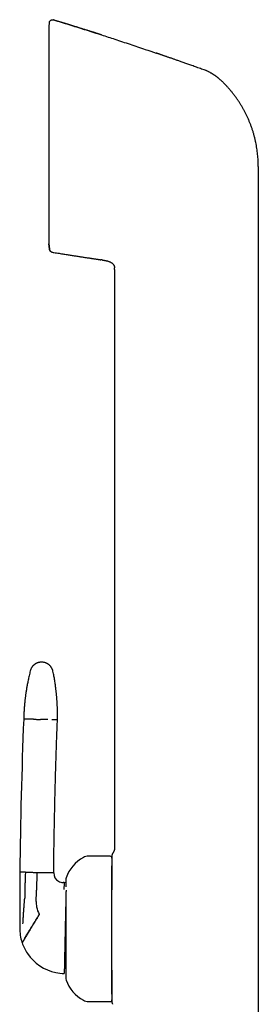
# Model space of a CAD drawing. Header units: millimetres. Extents: x 8 to 787, y 12 to 760.
# Tile 8 of 30: x 175 to 212, y 609 to 760. Entities that reach past the tile are written whole.
import ezdxf

# ---------------------------------------------------------------- set-up
doc = ezdxf.new("R2010")
doc.units = ezdxf.units.MM

msp = doc.modelspace()

# ---------------------------------------------------------------- linework, layer by layer
at = {"color": 7, "linetype": 'Continuous', "lineweight": 30}
for p, q in [((180.04, 760.44), (180.04, 760.44)), ((179.39, 760.01), (179.33, 759.38)), ((179.33, 759.38), (179.33, 725.94)), ((203.49, 752.63), (203.49, 752.63)), ((211.55, 737.84), (211.55, 725.18)), ((179.33, 725.94), (179.41, 725.18)), ((179.41, 725.18), (179.33, 725.93)), ((179.41, 725.18), (179.42, 725.07)), ((211.55, 725.18), (211.55, 605.78)), ((187.52, 723.45), (187.33, 723.47)), ((187.52, 723.45), (187.55, 723.44)), ((187.52, 723.45), (187.55, 723.44)), ((187.88, 723.39), (188.06, 723.35)), ((189.42, 722.27), (189.42, 722.25)), ((189.43, 721.99), (189.43, 632.88)), ((188.73, 631.58), (185.43, 631.58)), ((175.72, 629.12), (174.86, 629.14)), ((177.46, 629.08), (177.4, 626.34)), ((180.06, 629.03), (179.21, 629.04)), ((181.68, 627.51), (181.53, 627.51)), ((181.93, 627.5), (181.68, 627.51)), ((177.36, 624.6), (177.4, 626.1)), ((177.4, 626.1), (177.4, 626.34)), ((174.84, 624.94), (174.83, 624.51)), ((185.43, 609.18), (188.73, 609.18))]:
    msp.add_line(p, q, dxfattribs=at)
for centre, radius, start, end in [((960.4, 621.43), 785.58, 177.71765, 179.43772), ((187.21, 626.52), 5.5, 117.9351, 161.601), ((185.43, 629.88), 1.7, 90, 117.9351), ((188.73, 631.28), 0.3, 360, 90), ((903.95, 622.46), 729.12, 179.47553, 179.80541), ((181.56, 629.01), 1.5, 179.4807, 239.7046), ((183.13, 627.88), 1.2, 161.601, 180), ((181.56, 629.01), 1.5, 239.7046, 268.7598), ((903.95, 622.46), 729.12, 179.83925, 180.04218), ((181.36, 624.52), 4, 178.7598, 190.7717), ((181.36, 624.52), 4, 190.7717, 208.0374), ((903.95, 622.46), 729.12, 180.04218, 180.15155), ((181.83, 620.5), 7, 179.7421, 198.1563), ((181.83, 620.5), 7, 198.1563, 198.7998), ((181.83, 620.5), 7, 198.7998, 213.8642), ((181.83, 620.5), 7, 213.8642, 258.0848), ((181.83, 620.5), 7, 258.0848, 268.7598), ((183.13, 612.88), 1.2, 180, 198.399), ((187.21, 614.24), 5.5, 198.399, 242.0649), ((185.43, 610.88), 1.7, 242.0649, 270), ((188.73, 609.48), 0.3, 270, 360)]:
    msp.add_arc(centre, radius, start, end, dxfattribs=at)
for points, knots in [([(179.39, 760.02), (179.4, 760.03), (179.4, 760.07), (179.41, 760.12), (179.43, 760.17), (179.46, 760.21), (179.49, 760.26), (179.52, 760.31), (179.57, 760.35), (179.61, 760.38), (179.67, 760.41), (179.72, 760.43), (179.77, 760.45), (179.83, 760.46), (179.88, 760.47), (179.94, 760.46), (179.99, 760.46), (180.02, 760.45), (180.04, 760.44)], [0, 0, 0, 0, 0.0559503, 0.1142702, 0.1747866, 0.2372637, 0.3014032, 0.3668486, 0.4331945, 0.5, 0.5668055, 0.6331514, 0.6985968, 0.7627363, 0.8252134, 0.8857298, 0.9440497, 1, 1, 1, 1]), ([(179.39, 760.02), (179.39, 760.02), (179.39, 760.02), (179.39, 760.01), (179.39, 760.01)], [0, 0, 0, 0, 0.898479, 1, 1, 1, 1]), ([(187.41, 758.13), (187.4, 758.13), (187.38, 758.13), (187.35, 758.14), (187.32, 758.15), (187.29, 758.16), (187.25, 758.17), (187.22, 758.18), (187.18, 758.19), (187.15, 758.2), (187.12, 758.21), (187.08, 758.23), (187.03, 758.24), (186.98, 758.26), (186.91, 758.28), (186.83, 758.31), (186.72, 758.34), (186.6, 758.38), (186.47, 758.42), (186.32, 758.47), (186.17, 758.52), (185.99, 758.57), (185.81, 758.63), (185.62, 758.69), (185.41, 758.76), (185.2, 758.83), (184.98, 758.9), (184.74, 758.97), (184.49, 759.05), (184.24, 759.13), (183.98, 759.21), (183.71, 759.3), (183.43, 759.38), (183.15, 759.47), (182.85, 759.57), (182.54, 759.66), (182.22, 759.76), (181.88, 759.87), (181.54, 759.97), (181.19, 760.08), (180.83, 760.19), (180.47, 760.31), (180.2, 760.39), (180.06, 760.43), (180.04, 760.44)], [0, 0, 0, 0, 0.011013, 0.021122, 0.030374, 0.038832, 0.046575, 0.053708, 0.058739, 0.063569, 0.068274, 0.072938, 0.079233, 0.086049, 0.093862, 0.105944, 0.119839, 0.135549, 0.153072, 0.17241, 0.193167, 0.215674, 0.239932, 0.265938, 0.292274, 0.320191, 0.349687, 0.380764, 0.413421, 0.447659, 0.481388, 0.516522, 0.553061, 0.591005, 0.630355, 0.671109, 0.713269, 0.756835, 0.801805, 0.848182, 0.895098, 0.943369, 0.992997, 1, 1, 1, 1]), ([(180.04, 760.44), (180.82, 760.2), (182.4, 759.72), (184.76, 758.97), (186.43, 758.44), (187.31, 758.16), (187.41, 758.13)], [0, 0, 0, 0, 0.319972, 0.639945, 0.959917, 1, 1, 1, 1]), ([(180.04, 760.44), (180.04, 760.44), (180.04, 760.44), (180.04, 760.44), (180.04, 760.44), (180.04, 760.44)], [0, 0, 0, 0, 0.298997, 0.668605, 1, 1, 1, 1]), ([(187.41, 758.12), (188.1, 757.9), (189.56, 757.43), (191.81, 756.68), (193.93, 755.97), (195.27, 755.52), (195.83, 755.32)], [0, 0, 0, 0, 0.243427, 0.522096, 0.800765, 1, 1, 1, 1]), ([(203.49, 752.63), (203.4, 752.66), (203.18, 752.74), (202.83, 752.86), (202.45, 753), (202.07, 753.14), (201.7, 753.27), (201.36, 753.39), (201.03, 753.51), (200.72, 753.62), (200.42, 753.73), (200.13, 753.83), (199.84, 753.93), (199.57, 754.02), (199.31, 754.11), (199.06, 754.2), (198.83, 754.28), (198.6, 754.36), (198.38, 754.44), (198.18, 754.51), (197.98, 754.58), (197.79, 754.64), (197.6, 754.71), (197.41, 754.78), (197.24, 754.84), (197.08, 754.89), (196.93, 754.94), (196.8, 754.99), (196.68, 755.03), (196.57, 755.06), (196.49, 755.09), (196.42, 755.12), (196.36, 755.14), (196.31, 755.16), (196.26, 755.17), (196.21, 755.19), (196.16, 755.21), (196.1, 755.23), (196.05, 755.25), (195.99, 755.27), (195.94, 755.29), (195.89, 755.31), (195.85, 755.32), (195.83, 755.32)], [0, 0, 0, 0, 0.03397, 0.085304, 0.135135, 0.183463, 0.230288, 0.27561, 0.316966, 0.356985, 0.395668, 0.433014, 0.469024, 0.503697, 0.537034, 0.569034, 0.599697, 0.629024, 0.656525, 0.682737, 0.707659, 0.731292, 0.757026, 0.781034, 0.803315, 0.823869, 0.842697, 0.859507, 0.874652, 0.888132, 0.899945, 0.907786, 0.914672, 0.921188, 0.927907, 0.934945, 0.942406, 0.950377, 0.95893, 0.968125, 0.97801, 0.988624, 1, 1, 1, 1]), ([(203.93, 752.44), (203.86, 752.48), (203.75, 752.53), (203.6, 752.59), (203.53, 752.62), (203.49, 752.63)], [0, 0, 0, 0, 0.500409, 0.750268, 1, 1, 1, 1]), ([(203.49, 752.63), (203.49, 752.63), (203.49, 752.63), (203.49, 752.63), (203.49, 752.63)], [0, 0, 0, 0, 0.455529, 1, 1, 1, 1]), ([(203.93, 752.44), (203.98, 752.42), (204.08, 752.37), (204.21, 752.29), (204.34, 752.22), (204.46, 752.15), (204.54, 752.1), (204.6, 752.07), (204.63, 752.05), (204.66, 752.03), (204.69, 752.01), (204.72, 751.99), (204.75, 751.97), (204.78, 751.96), (204.81, 751.93), (204.85, 751.91), (204.9, 751.87), (204.97, 751.83), (205.04, 751.77), (205.13, 751.71), (205.2, 751.65), (205.27, 751.59), (205.32, 751.56), (205.36, 751.52), (205.4, 751.49), (205.43, 751.46), (205.51, 751.39), (205.65, 751.27), (205.77, 751.16), (205.83, 751.1)], [0, 0, 0, 0, 0.0705388, 0.1371648, 0.1997818, 0.2582318, 0.3124714, 0.3286541, 0.3444255, 0.359787, 0.3747395, 0.3892843, 0.4034224, 0.4162228, 0.433674, 0.4547238, 0.4793738, 0.5141725, 0.554313, 0.5998203, 0.6507268, 0.6795604, 0.7098933, 0.7306742, 0.7502662, 0.7698742, 0.7894982, 0.8947894, 1, 1, 1, 1]), ([(210.34, 744.38), (210.28, 744.52), (210.17, 744.8), (209.99, 745.22), (209.8, 745.64), (209.6, 746.05), (209.39, 746.45), (209.17, 746.85), (208.94, 747.24), (208.71, 747.62), (208.46, 748), (208.2, 748.37), (207.93, 748.74), (207.66, 749.1), (207.37, 749.46), (207.08, 749.8), (206.77, 750.14), (206.47, 750.47), (206.15, 750.79), (205.94, 751), (205.83, 751.1)], [0, 0, 0, 0, 0.056001, 0.112001, 0.168001, 0.224, 0.28, 0.335, 0.39, 0.445001, 0.500001, 0.556002, 0.612002, 0.668002, 0.724001, 0.78, 0.834999, 0.889999, 0.945, 1, 1, 1, 1]), ([(211.55, 737.84), (211.55, 738), (211.55, 738.31), (211.53, 738.78), (211.5, 739.24), (211.46, 739.71), (211.4, 740.18), (211.34, 740.64), (211.26, 741.1), (211.17, 741.57), (211.06, 742.04), (210.94, 742.51), (210.81, 742.99), (210.67, 743.45), (210.51, 743.92), (210.4, 744.23), (210.34, 744.38)], [0, 0, 0, 0, 0.0700001, 0.1400003, 0.2100006, 0.2800009, 0.3500011, 0.420001, 0.4900006, 0.5600002, 0.6333331, 0.7066663, 0.7799998, 0.8533333, 0.9266667, 1, 1, 1, 1]), ([(179.42, 725.09), (179.42, 725.07), (179.42, 725.03), (179.44, 724.98), (179.46, 724.92), (179.49, 724.87), (179.52, 724.82), (179.57, 724.77), (179.63, 724.73), (179.69, 724.69), (179.76, 724.66), (179.81, 724.65), (179.83, 724.64)], [0, 0, 0, 0, 0.087863, 0.176919, 0.266539, 0.356056, 0.444806, 0.532156, 0.65923, 0.780261, 0.894086, 1, 1, 1, 1]), ([(179.42, 725.09), (179.42, 725.09), (179.42, 725.08), (179.42, 725.08), (179.42, 725.08)], [0, 0, 0, 0, 0.12841, 1, 1, 1, 1]), ([(179.42, 725.08), (179.42, 725.08), (179.42, 725.08), (179.42, 725.09), (179.42, 725.09)], [0, 0, 0, 0, 0.871594, 1, 1, 1, 1]), ([(179.83, 724.64), (179.81, 724.64), (179.76, 724.65), (179.68, 724.68), (179.61, 724.73), (179.55, 724.78), (179.5, 724.85), (179.46, 724.92), (179.43, 725), (179.42, 725.05), (179.42, 725.08)], [0, 0, 0, 0, 0.119158, 0.243186, 0.370688, 0.5, 0.629312, 0.756814, 0.880842, 1, 1, 1, 1]), ([(179.83, 724.64), (179.92, 724.62), (180.14, 724.59), (180.5, 724.53), (180.88, 724.47), (181.26, 724.41), (181.62, 724.35), (181.96, 724.3), (182.29, 724.24), (182.6, 724.2), (182.9, 724.15), (183.19, 724.1), (183.48, 724.06), (183.77, 724.01), (184.06, 723.97), (184.33, 723.93), (184.59, 723.89), (184.84, 723.85), (185.08, 723.81), (185.3, 723.78), (185.51, 723.75), (185.71, 723.72), (185.9, 723.69), (186.07, 723.66), (186.23, 723.64), (186.38, 723.62), (186.51, 723.6), (186.63, 723.58), (186.74, 723.56), (186.82, 723.55), (186.89, 723.54), (186.95, 723.53), (186.99, 723.53), (187.03, 723.52), (187.07, 723.52), (187.1, 723.51), (187.13, 723.5), (187.17, 723.5), (187.21, 723.49), (187.24, 723.49), (187.27, 723.48), (187.3, 723.48), (187.32, 723.47), (187.33, 723.47)], [0, 0, 0, 0, 0.034906, 0.08674, 0.137063, 0.185875, 0.233176, 0.278966, 0.320756, 0.361202, 0.400304, 0.438064, 0.474479, 0.513536, 0.550919, 0.586628, 0.620664, 0.653026, 0.683715, 0.71273, 0.740072, 0.766191, 0.790575, 0.813224, 0.834138, 0.853317, 0.870465, 0.885938, 0.899739, 0.911865, 0.919938, 0.92705, 0.933359, 0.937931, 0.942468, 0.947046, 0.951737, 0.958285, 0.965299, 0.972896, 0.981167, 0.990183, 1, 1, 1, 1]), ([(179.83, 724.64), (179.83, 724.64), (179.83, 724.64), (179.83, 724.64), (179.83, 724.64)], [0, 0, 0, 0, 0.735834, 1, 1, 1, 1]), ([(187.55, 723.44), (187.6, 723.43), (187.71, 723.42), (187.88, 723.39), (188.06, 723.35), (188.24, 723.31), (188.39, 723.27), (188.54, 723.22), (188.67, 723.17), (188.8, 723.11), (188.91, 723.05), (189, 722.99), (189.09, 722.92), (189.15, 722.86), (189.21, 722.79), (189.26, 722.73), (189.31, 722.66), (189.35, 722.58), (189.38, 722.5), (189.4, 722.42), (189.42, 722.34), (189.42, 722.28), (189.42, 722.25)], [0, 0, 0, 0, 0.056725, 0.135657, 0.214574, 0.293591, 0.355785, 0.418027, 0.480285, 0.542483, 0.58957, 0.636574, 0.683588, 0.718981, 0.754421, 0.789815, 0.825127, 0.860411, 0.895729, 0.931072, 0.966374, 1, 1, 1, 1]), ([(189.43, 721.99), (189.43, 722.03), (189.43, 722.11), (189.43, 722.19), (189.42, 722.24), (189.42, 722.25)], [0, 0, 0, 0, 0.433884, 0.867496, 1, 1, 1, 1]), ([(178.24, 661.48), (178.19, 661.48), (178.09, 661.48), (177.94, 661.46), (177.81, 661.44), (177.69, 661.41), (177.59, 661.38), (177.5, 661.34), (177.43, 661.31), (177.36, 661.28), (177.31, 661.25), (177.26, 661.22), (177.2, 661.18), (177.14, 661.14), (177.07, 661.09), (176.98, 661.02), (176.9, 660.94), (176.82, 660.85), (176.74, 660.75), (176.67, 660.65), (176.61, 660.54), (176.55, 660.42), (176.5, 660.29), (176.47, 660.2), (176.46, 660.15)], [0, 0, 0, 0, 0.063141, 0.123131, 0.179493, 0.231827, 0.279811, 0.316296, 0.349479, 0.37928, 0.405641, 0.428603, 0.452625, 0.486239, 0.525044, 0.568966, 0.617881, 0.671599, 0.719848, 0.771053, 0.824974, 0.881326, 0.939787, 1, 1, 1, 1]), ([(179.95, 660.08), (179.94, 660.12), (179.92, 660.2), (179.89, 660.31), (179.84, 660.42), (179.8, 660.51), (179.75, 660.6), (179.7, 660.68), (179.65, 660.75), (179.6, 660.81), (179.55, 660.87), (179.51, 660.91), (179.47, 660.96), (179.43, 661), (179.37, 661.05), (179.3, 661.11), (179.21, 661.17), (179.11, 661.23), (179, 661.29), (178.89, 661.34), (178.78, 661.39), (178.65, 661.42), (178.52, 661.45), (178.38, 661.47), (178.28, 661.48), (178.24, 661.48)], [0, 0, 0, 0, 0.052321, 0.102541, 0.150379, 0.195583, 0.237938, 0.27726, 0.313398, 0.346234, 0.375673, 0.401644, 0.424321, 0.448579, 0.482423, 0.521424, 0.565539, 0.614673, 0.66867, 0.717216, 0.768791, 0.823163, 0.880048, 0.939118, 1, 1, 1, 1]), ([(176.46, 660.15), (176.43, 660.02), (176.37, 659.77), (176.28, 659.4), (176.2, 659.04), (176.12, 658.69), (176.06, 658.36), (176, 658.04), (175.94, 657.75), (175.9, 657.47), (175.85, 657.2), (175.81, 656.95), (175.78, 656.71), (175.74, 656.48), (175.71, 656.26), (175.69, 656.05), (175.67, 655.86), (175.64, 655.68), (175.63, 655.51), (175.61, 655.36), (175.6, 655.21), (175.58, 655.09), (175.57, 654.97), (175.56, 654.87), (175.56, 654.78), (175.55, 654.68), (175.54, 654.58), (175.53, 654.48), (175.52, 654.32), (175.51, 654.09), (175.49, 653.83), (175.48, 653.6), (175.47, 653.4), (175.46, 653.25), (175.46, 653.14), (175.46, 653.06), (175.45, 652.98), (175.45, 652.92), (175.45, 652.86), (175.45, 652.79), (175.45, 652.74), (175.45, 652.71)], [0, 0, 0, 0, 0.05265, 0.103459, 0.152422, 0.199534, 0.244792, 0.288191, 0.327405, 0.364962, 0.400861, 0.435101, 0.467679, 0.498595, 0.52785, 0.555441, 0.58137, 0.605635, 0.627849, 0.648458, 0.667464, 0.684867, 0.699546, 0.712852, 0.725375, 0.738122, 0.751111, 0.764342, 0.777813, 0.816104, 0.856216, 0.883286, 0.908954, 0.933164, 0.943356, 0.953966, 0.96561, 0.972956, 0.980662, 0.989475, 1, 1, 1, 1]), ([(180.64, 652.6), (180.64, 652.62), (180.64, 652.64), (180.64, 652.68), (180.64, 652.7), (180.64, 652.72), (180.64, 652.74), (180.65, 652.76), (180.65, 652.8), (180.65, 652.85), (180.65, 652.9), (180.65, 653), (180.65, 653.12), (180.65, 653.26), (180.65, 653.38), (180.65, 653.5), (180.65, 653.6), (180.65, 653.7), (180.65, 653.78), (180.65, 653.84), (180.64, 653.91), (180.64, 653.97), (180.64, 654.03), (180.64, 654.09), (180.64, 654.16), (180.64, 654.24), (180.63, 654.34), (180.63, 654.44), (180.63, 654.56), (180.62, 654.69), (180.61, 654.84), (180.61, 655.01), (180.6, 655.2), (180.58, 655.4), (180.57, 655.61), (180.55, 655.84), (180.54, 656.07), (180.51, 656.31), (180.49, 656.56), (180.46, 656.83), (180.43, 657.1), (180.4, 657.39), (180.36, 657.69), (180.32, 658), (180.27, 658.32), (180.22, 658.65), (180.16, 659), (180.1, 659.35), (180.03, 659.71), (179.98, 659.95), (179.95, 660.08)], [0, 0, 0, 0, 0.005739, 0.010191, 0.013355, 0.015314, 0.017129, 0.021209, 0.025975, 0.032541, 0.040078, 0.048194, 0.068965, 0.088245, 0.104199, 0.119134, 0.133328, 0.146783, 0.156104, 0.165034, 0.173574, 0.181722, 0.189479, 0.197487, 0.206566, 0.217795, 0.230325, 0.244156, 0.259288, 0.275722, 0.296936, 0.319988, 0.344878, 0.371606, 0.400173, 0.430579, 0.460931, 0.492918, 0.526538, 0.561791, 0.598675, 0.637191, 0.677335, 0.719106, 0.762501, 0.807519, 0.853307, 0.900653, 0.949552, 1, 1, 1, 1]), ([(176.3, 652.7), (176.25, 652.7), (176.15, 652.7), (176.01, 652.7), (175.89, 652.7), (175.78, 652.71), (175.69, 652.71), (175.61, 652.71), (175.55, 652.71), (175.5, 652.71), (175.47, 652.71), (175.45, 652.71), (175.45, 652.71), (175.45, 652.71)], [0, 0, 0, 0, 0.093349, 0.18674, 0.280158, 0.373587, 0.46701, 0.560413, 0.648446, 0.736434, 0.824365, 0.912224, 1, 1, 1, 1]), ([(176.93, 652.68), (176.89, 652.68), (176.81, 652.69), (176.7, 652.69), (176.6, 652.69), (176.52, 652.69), (176.44, 652.69), (176.38, 652.69), (176.33, 652.7), (176.31, 652.7), (176.3, 652.7)], [0, 0, 0, 0, 0.131904, 0.262655, 0.391776, 0.518841, 0.643479, 0.765379, 0.884286, 1, 1, 1, 1]), ([(176.93, 652.68), (176.97, 652.68), (177.05, 652.68), (177.19, 652.68), (177.33, 652.67), (177.47, 652.67), (177.61, 652.67), (177.76, 652.66), (177.9, 652.66), (178, 652.66), (178.04, 652.66)], [0, 0, 0, 0, 0.128371, 0.256828, 0.38483, 0.511835, 0.637322, 0.7608, 0.881824, 1, 1, 1, 1]), ([(179.16, 652.63), (179.12, 652.63), (179.04, 652.64), (178.9, 652.64), (178.76, 652.64), (178.62, 652.65), (178.48, 652.65), (178.33, 652.65), (178.19, 652.66), (178.09, 652.66), (178.04, 652.66)], [0, 0, 0, 0, 0.128371, 0.256828, 0.38483, 0.511835, 0.637322, 0.7608, 0.881824, 1, 1, 1, 1]), ([(180.64, 652.6), (180.64, 652.6), (180.64, 652.6), (180.61, 652.6), (180.58, 652.6), (180.53, 652.6), (180.46, 652.61), (180.38, 652.61), (180.29, 652.61), (180.18, 652.61), (180.06, 652.61), (179.93, 652.62), (179.84, 652.62), (179.79, 652.62)], [0, 0, 0, 0, 0.093098, 0.18629, 0.279559, 0.372891, 0.466269, 0.55968, 0.647768, 0.735857, 0.823934, 0.911986, 1, 1, 1, 1]), ([(180.06, 629.03), (180.07, 630.13), (180.1, 632.33), (180.15, 635.63), (180.22, 638.93), (180.29, 642), (180.37, 644.82), (180.45, 647.42), (180.54, 650.01), (180.61, 651.74), (180.64, 652.6)], [0, 0, 0, 0, 0.139996, 0.279997, 0.419999, 0.560002, 0.670004, 0.780005, 0.890004, 1, 1, 1, 1]), ([(189.43, 632.88), (189.43, 632.85), (189.43, 632.79), (189.43, 632.7), (189.41, 632.61), (189.39, 632.51), (189.36, 632.41), (189.32, 632.3), (189.26, 632.2), (189.2, 632.09), (189.16, 632.03), (189.13, 632)], [0, 0, 0, 0, 0.088611, 0.181326, 0.280821, 0.388384, 0.503959, 0.624051, 0.748566, 0.874844, 1, 1, 1, 1]), ([(189.13, 632), (189.12, 631.97), (189.09, 631.93), (189.06, 631.85), (189.04, 631.78), (189.03, 631.72), (189.03, 631.69)], [0, 0, 0, 0, 0.248339, 0.499998, 0.751658, 1, 1, 1, 1]), ([(189.03, 631.69), (189.03, 631.69), (189.03, 631.69), (189.03, 631.67), (189.03, 631.64), (189.03, 631.6), (189.03, 631.56), (189.03, 631.53), (189.03, 631.5), (189.03, 631.46), (189.03, 631.42), (189.03, 631.38), (189.03, 631.34), (189.03, 631.3), (189.03, 631.25), (189.03, 631.19), (189.03, 631.15), (189.03, 631.12), (189.03, 631.11), (189.03, 631.1), (189.03, 631.08), (189.03, 631.07), (189.03, 631.06), (189.03, 631.05), (189.03, 631.04), (189.03, 631.03), (189.03, 631.02), (189.03, 631), (189.03, 630.98), (189.03, 630.96), (189.03, 630.93), (189.03, 630.9), (189.03, 630.88), (189.03, 630.86), (189.03, 630.85), (189.03, 630.83), (189.03, 630.81), (189.03, 630.78), (189.03, 630.74), (189.03, 630.72), (189.03, 630.71)], [0, 0, 0, 0, 0.06134, 0.123894, 0.187796, 0.253045, 0.31143, 0.345363, 0.380147, 0.415793, 0.45231, 0.489708, 0.521383, 0.55203, 0.594929, 0.641068, 0.69045, 0.698911, 0.707459, 0.716096, 0.724822, 0.733636, 0.742538, 0.750571, 0.7534, 0.761358, 0.772067, 0.785527, 0.800942, 0.818863, 0.83929, 0.862224, 0.877144, 0.888572, 0.899677, 0.91046, 0.920919, 0.950138, 0.976499, 1, 1, 1, 1]), ([(189.03, 630.71), (189.03, 630.67), (189.03, 630.58), (189.03, 630.43), (189.03, 630.27), (189.03, 630.1), (189.03, 629.92), (189.03, 629.73), (189.03, 629.53), (189.03, 629.32), (189.03, 629.1), (189.03, 628.86), (189.03, 628.62), (189.03, 628.37), (189.03, 628.1), (189.03, 627.83), (189.03, 627.55), (189.03, 627.27), (189.03, 626.98), (189.03, 626.69), (189.03, 626.49), (189.03, 626.4)], [0, 0, 0, 0, 0.0535873, 0.10711, 0.160635, 0.2142288, 0.2677063, 0.3199769, 0.3722007, 0.424439, 0.4767532, 0.5299742, 0.5830894, 0.6361629, 0.689259, 0.7425663, 0.7949437, 0.8472301, 0.8994876, 0.9517784, 1, 1, 1, 1]), ([(189.03, 615.11), (189.03, 615.2), (189.03, 615.38), (189.03, 615.66), (189.03, 615.94), (189.03, 616.21), (189.03, 616.46), (189.03, 616.69), (189.03, 616.93), (189.03, 617.16), (189.03, 617.39), (189.03, 617.62), (189.03, 617.84), (189.03, 618.07), (189.03, 618.3), (189.03, 618.53), (189.03, 618.76), (189.03, 619.01), (189.03, 619.3), (189.03, 619.61), (189.03, 619.93), (189.03, 620.24), (189.03, 620.56), (189.03, 620.87), (189.03, 621.21), (189.03, 621.56), (189.03, 621.93), (189.03, 622.3), (189.03, 622.67), (189.03, 623.03), (189.03, 623.38), (189.03, 623.7), (189.03, 624.01), (189.03, 624.31), (189.03, 624.61), (189.03, 624.9), (189.03, 625.19), (189.03, 625.47), (189.03, 625.75), (189.03, 626.02), (189.03, 626.28), (189.03, 626.5), (189.03, 626.69), (189.03, 626.85), (189.03, 627), (189.03, 627.16), (189.03, 627.34), (189.03, 627.56), (189.03, 627.81), (189.03, 628.05), (189.03, 628.26), (189.03, 628.46), (189.03, 628.63), (189.03, 628.79), (189.03, 628.97), (189.03, 629.16), (189.03, 629.37), (189.03, 629.56), (189.03, 629.75), (189.03, 629.91), (189.03, 630.04), (189.03, 630.11), (189.03, 630.12)], [0, 0, 0, 0, 0.0178317, 0.0356326, 0.0534176, 0.0712014, 0.0851831, 0.0991803, 0.1132, 0.1280352, 0.1412796, 0.1545106, 0.1677342, 0.1809565, 0.1941836, 0.2074215, 0.2206762, 0.2339537, 0.2518994, 0.2698102, 0.2877008, 0.3055865, 0.3234821, 0.3414026, 0.3593629, 0.380743, 0.4020759, 0.4233867, 0.444701, 0.4660441, 0.4874411, 0.5057707, 0.5240628, 0.5423335, 0.5605987, 0.5788744, 0.5971765, 0.615521, 0.6331082, 0.6506616, 0.6681951, 0.6857229, 0.696744, 0.7077719, 0.7188101, 0.7298622, 0.7409315, 0.7598347, 0.7787024, 0.7975523, 0.8164017, 0.8312234, 0.8460642, 0.8609325, 0.8749661, 0.8949485, 0.9149105, 0.934873, 0.9548567, 0.9748824, 0.9927101, 1, 1, 1, 1]), ([(175.72, 629.12), (175.7, 628.89), (175.68, 628.42), (175.65, 627.72), (175.63, 626.98), (175.62, 626.19), (175.62, 625.64), (175.62, 625.37)], [0, 0, 0, 0, 0.185634, 0.372281, 0.559969, 0.780783, 1, 1, 1, 1]), ([(175.72, 629.12), (175.73, 629.12), (175.75, 629.12), (175.8, 629.12), (175.86, 629.12), (175.94, 629.12), (176.02, 629.11), (176.12, 629.11), (176.23, 629.11), (176.31, 629.11), (176.34, 629.11)], [0, 0, 0, 0, 0.115714, 0.234621, 0.356521, 0.481159, 0.608224, 0.737345, 0.868096, 1, 1, 1, 1]), ([(176.34, 629.11), (176.39, 629.11), (176.47, 629.1), (176.6, 629.1), (176.74, 629.1), (176.89, 629.1), (177.03, 629.09), (177.18, 629.09), (177.32, 629.09), (177.41, 629.08), (177.46, 629.08)], [0, 0, 0, 0, 0.128371, 0.256828, 0.38483, 0.511835, 0.637322, 0.7608, 0.881824, 1, 1, 1, 1]), ([(177.46, 629.08), (177.51, 629.08), (177.6, 629.08), (177.75, 629.08), (177.89, 629.07), (178.04, 629.07), (178.18, 629.07), (178.32, 629.06), (178.45, 629.06), (178.54, 629.06), (178.58, 629.06)], [0, 0, 0, 0, 0.118176, 0.2392, 0.362678, 0.488165, 0.61517, 0.743172, 0.871629, 1, 1, 1, 1]), ([(178.58, 629.06), (178.62, 629.06), (178.7, 629.06), (178.8, 629.05), (178.9, 629.05), (178.99, 629.05), (179.06, 629.05), (179.12, 629.05), (179.17, 629.05), (179.19, 629.05), (179.21, 629.04)], [0, 0, 0, 0, 0.131904, 0.262655, 0.391776, 0.518841, 0.643479, 0.765379, 0.884286, 1, 1, 1, 1]), ([(181.68, 627.51), (181.68, 627.51), (181.68, 627.51), (181.68, 627.49), (181.68, 627.47), (181.68, 627.43), (181.67, 627.39), (181.67, 627.32), (181.66, 627.24), (181.66, 627.15), (181.65, 627.05), (181.65, 626.95), (181.64, 626.83), (181.63, 626.71), (181.63, 626.58), (181.62, 626.48), (181.62, 626.43)], [0, 0, 0, 0, 0.059316, 0.119252, 0.179805, 0.240974, 0.302753, 0.384498, 0.466963, 0.55, 0.624507, 0.699268, 0.774294, 0.849495, 0.924766, 1, 1, 1, 1]), ([(181.93, 627.88), (181.93, 627.88), (181.93, 627.88), (181.93, 627.88), (181.93, 627.86), (181.93, 627.85), (181.93, 627.82), (181.93, 627.79), (181.93, 627.75), (181.93, 627.7), (181.93, 627.65), (181.93, 627.58), (181.93, 627.52), (181.93, 627.43), (181.93, 627.34), (181.93, 627.22), (181.93, 627.09), (181.93, 626.96), (181.93, 626.88), (181.93, 626.85)], [0, 0, 0, 0, 0.024128, 0.078418, 0.132741, 0.187144, 0.241671, 0.300208, 0.358639, 0.417019, 0.475406, 0.533856, 0.592426, 0.648508, 0.724302, 0.800033, 0.875823, 0.951795, 1, 1, 1, 1]), ([(175.62, 625.37), (175.62, 625.35), (175.61, 625.31), (175.61, 625.25), (175.6, 625.2), (175.6, 625.14), (175.59, 625.06), (175.59, 625), (175.59, 624.98)], [0, 0, 0, 0, 0.1369318, 0.2753763, 0.4192038, 0.5611439, 0.780661, 1, 1, 1, 1]), ([(181.96, 626.36), (181.96, 626.35), (181.96, 626.29), (181.96, 626.17), (181.95, 626), (181.95, 625.83), (181.95, 625.65), (181.94, 625.46), (181.94, 625.26), (181.93, 625.06), (181.93, 624.85), (181.92, 624.67), (181.92, 624.5), (181.92, 624.36), (181.91, 624.22), (181.91, 624.08), (181.91, 623.9), (181.9, 623.7), (181.9, 623.47), (181.89, 623.23), (181.89, 623.03), (181.88, 622.86), (181.88, 622.73), (181.88, 622.61), (181.88, 622.48), (181.87, 622.34), (181.87, 622.18), (181.87, 621.97), (181.86, 621.73), (181.85, 621.49), (181.85, 621.24), (181.84, 621), (181.84, 620.75), (181.84, 620.59), (181.83, 620.5)], [0, 0, 0, 0, 0.010884, 0.054637, 0.097985, 0.140984, 0.183691, 0.226165, 0.267375, 0.308042, 0.348227, 0.38799, 0.412799, 0.437483, 0.462058, 0.486542, 0.510951, 0.548027, 0.58466, 0.620917, 0.656864, 0.675595, 0.694269, 0.712898, 0.731492, 0.750061, 0.768615, 0.802101, 0.835334, 0.868378, 0.9013, 0.934166, 0.967043, 1, 1, 1, 1]), ([(181.93, 625.06), (181.93, 625.02), (181.93, 624.92), (181.93, 624.75), (181.93, 624.54), (181.93, 624.33), (181.93, 624.11), (181.93, 623.87), (181.93, 623.61), (181.93, 623.33), (181.93, 623.04), (181.93, 622.75), (181.93, 622.47), (181.93, 622.21), (181.93, 621.96), (181.93, 621.7), (181.93, 621.45), (181.93, 621.19), (181.93, 620.95), (181.93, 620.72), (181.93, 620.5), (181.93, 620.29), (181.93, 620.07), (181.93, 619.85), (181.93, 619.64), (181.93, 619.42), (181.93, 619.19), (181.93, 618.96), (181.93, 618.73), (181.93, 618.51), (181.93, 618.28), (181.93, 618.06), (181.93, 617.83), (181.93, 617.57), (181.93, 617.29), (181.93, 617.02), (181.93, 616.84), (181.93, 616.75)], [0, 0, 0, 0, 0.01631, 0.044846, 0.073356, 0.101872, 0.130428, 0.159055, 0.194092, 0.229049, 0.263986, 0.298963, 0.334039, 0.363244, 0.392387, 0.421502, 0.450624, 0.479787, 0.509026, 0.53354, 0.558008, 0.58245, 0.606886, 0.631338, 0.655825, 0.680368, 0.706716, 0.733016, 0.759293, 0.785574, 0.811882, 0.838245, 0.863494, 0.897617, 0.931705, 0.965814, 1, 1, 1, 1]), ([(175.41, 622.54), (175.43, 622.78), (175.46, 623.24), (175.51, 623.87), (175.55, 624.45), (175.57, 624.8), (175.59, 624.98)], [0, 0, 0, 0, 0.2853905, 0.5663081, 0.7842528, 1, 1, 1, 1]), ([(175.33, 621.15), (175.34, 621.28), (175.35, 621.55), (175.37, 621.91), (175.39, 622.24), (175.41, 622.44), (175.41, 622.54)], [0, 0, 0, 0, 0.284664, 0.565774, 0.784047, 1, 1, 1, 1]), ([(177.83, 622.64), (177.8, 622.59), (177.74, 622.49), (177.65, 622.34), (177.56, 622.19), (177.47, 622.04), (177.38, 621.89), (177.28, 621.74), (177.19, 621.6), (177.1, 621.45), (177.01, 621.3), (176.92, 621.15), (176.83, 621), (176.74, 620.85), (176.65, 620.7), (176.56, 620.56), (176.47, 620.42), (176.38, 620.28), (176.3, 620.14), (176.22, 620.01), (176.14, 619.88), (176.06, 619.75), (175.99, 619.63), (175.91, 619.51), (175.84, 619.4), (175.77, 619.29), (175.71, 619.18), (175.64, 619.07), (175.58, 618.97), (175.55, 618.92), (175.53, 618.89)], [0, 0, 0, 0, 0.025351, 0.051058, 0.077179, 0.103772, 0.130898, 0.158111, 0.185943, 0.21444, 0.243646, 0.274225, 0.305684, 0.338071, 0.371412, 0.405726, 0.441021, 0.477295, 0.514537, 0.552729, 0.591842, 0.631842, 0.672688, 0.714331, 0.756713, 0.804111, 0.852237, 0.900994, 0.950283, 1, 1, 1, 1]), ([(177.85, 622.6), (177.82, 622.55), (177.76, 622.45), (177.68, 622.3), (177.59, 622.16), (177.49, 622.01), (177.4, 621.86), (177.31, 621.71), (177.22, 621.56), (177.13, 621.41), (177.04, 621.26), (176.95, 621.11), (176.85, 620.96), (176.76, 620.81), (176.67, 620.66), (176.58, 620.51), (176.5, 620.37), (176.41, 620.23), (176.33, 620.09), (176.24, 619.95), (176.16, 619.82), (176.09, 619.69), (176.01, 619.57), (175.94, 619.45), (175.87, 619.33), (175.8, 619.22), (175.73, 619.1), (175.66, 619), (175.6, 618.9), (175.56, 618.83), (175.55, 618.8)], [0, 0, 0, 0, 0.024914, 0.05022, 0.075975, 0.102235, 0.129062, 0.156016, 0.183629, 0.211951, 0.241033, 0.271539, 0.302926, 0.335231, 0.368484, 0.402707, 0.437915, 0.474112, 0.511298, 0.54946, 0.588581, 0.628633, 0.66958, 0.711382, 0.753989, 0.80172, 0.850278, 0.899574, 0.949514, 1, 1, 1, 1]), ([(181.83, 620.5), (181.83, 620.42), (181.83, 620.26), (181.82, 620.02), (181.82, 619.78), (181.81, 619.59), (181.81, 619.43), (181.81, 619.33), (181.81, 619.22), (181.8, 619.11), (181.8, 619.01), (181.8, 618.9), (181.8, 618.75), (181.79, 618.55), (181.79, 618.3), (181.78, 618.05), (181.78, 617.84), (181.77, 617.66), (181.77, 617.52), (181.77, 617.37), (181.76, 617.23), (181.76, 617.05), (181.75, 616.84), (181.75, 616.61), (181.74, 616.39), (181.74, 616.17), (181.74, 615.96), (181.73, 615.75), (181.73, 615.55), (181.72, 615.36), (181.72, 615.18), (181.71, 615.01), (181.71, 614.84), (181.71, 614.69), (181.7, 614.54), (181.7, 614.45), (181.7, 614.4)], [0, 0, 0, 0, 0.029944, 0.059822, 0.089693, 0.119614, 0.133081, 0.146576, 0.160103, 0.173668, 0.187275, 0.20093, 0.214639, 0.247474, 0.280401, 0.313486, 0.346794, 0.367875, 0.389086, 0.410441, 0.431957, 0.453647, 0.490405, 0.527381, 0.564642, 0.602254, 0.640279, 0.678777, 0.717809, 0.757192, 0.796796, 0.836677, 0.876887, 0.917477, 0.958499, 1, 1, 1, 1]), ([(175.55, 618.8), (175.52, 618.77), (175.48, 618.7), (175.43, 618.61), (175.38, 618.53), (175.33, 618.46), (175.3, 618.4), (175.27, 618.35), (175.25, 618.31), (175.23, 618.28), (175.22, 618.26), (175.21, 618.25), (175.21, 618.25), (175.21, 618.25)], [0, 0, 0, 0, 0.093714, 0.188132, 0.282973, 0.377955, 0.472805, 0.567258, 0.655722, 0.743408, 0.830128, 0.915711, 1, 1, 1, 1]), ([(181.93, 616.75), (181.93, 616.69), (181.93, 616.56), (181.93, 616.37), (181.93, 616.19), (181.93, 616.01), (181.93, 615.83), (181.93, 615.66), (181.93, 615.49), (181.93, 615.32), (181.93, 615.17), (181.93, 615.02), (181.93, 614.87), (181.93, 614.73), (181.93, 614.58), (181.93, 614.43), (181.93, 614.28), (181.93, 614.14), (181.93, 614), (181.93, 613.87), (181.93, 613.74), (181.93, 613.61), (181.93, 613.48), (181.93, 613.37), (181.93, 613.26), (181.93, 613.18), (181.93, 613.11), (181.93, 613.05), (181.93, 613), (181.93, 612.96), (181.93, 612.92), (181.93, 612.9), (181.93, 612.89), (181.93, 612.88), (181.93, 612.88), (181.93, 612.88)], [0, 0, 0, 0, 0.027511, 0.054976, 0.082417, 0.109859, 0.137325, 0.164838, 0.193604, 0.220299, 0.246965, 0.273623, 0.300296, 0.327005, 0.353772, 0.38542, 0.417003, 0.448558, 0.48012, 0.511725, 0.543409, 0.582188, 0.620878, 0.659546, 0.698258, 0.73708, 0.769405, 0.80166, 0.833884, 0.866116, 0.898394, 0.930755, 0.957887, 0.984968, 1, 1, 1, 1]), ([(181.7, 614.4), (181.7, 614.36), (181.7, 614.28), (181.7, 614.16), (181.69, 614.06), (181.69, 613.98), (181.69, 613.92), (181.69, 613.88), (181.69, 613.85), (181.69, 613.81), (181.69, 613.78), (181.69, 613.75), (181.69, 613.7), (181.69, 613.65), (181.68, 613.6), (181.68, 613.56), (181.68, 613.53), (181.68, 613.51), (181.68, 613.51), (181.68, 613.51)], [0, 0, 0, 0, 0.070582, 0.141376, 0.212449, 0.28387, 0.316069, 0.348357, 0.380741, 0.413226, 0.445818, 0.478524, 0.511349, 0.592509, 0.673668, 0.754912, 0.836326, 0.917994, 1, 1, 1, 1]), ([(189.03, 610.31), (189.03, 610.32), (189.03, 610.37), (189.03, 610.46), (189.03, 610.6), (189.03, 610.74), (189.03, 610.89), (189.03, 611.05), (189.03, 611.21), (189.03, 611.36), (189.03, 611.49), (189.03, 611.61), (189.03, 611.72), (189.03, 611.84), (189.03, 611.99), (189.03, 612.18), (189.03, 612.4), (189.03, 612.63), (189.03, 612.85), (189.03, 613.06), (189.03, 613.25), (189.03, 613.45), (189.03, 613.67), (189.03, 613.92), (189.03, 614.21), (189.03, 614.5), (189.03, 614.8), (189.03, 615), (189.03, 615.11)], [0, 0, 0, 0, 0.0084481, 0.0521894, 0.095994, 0.1398999, 0.1819933, 0.2240057, 0.2659706, 0.3079218, 0.3342999, 0.3606942, 0.3871133, 0.4135654, 0.4400589, 0.4853019, 0.5304602, 0.5755757, 0.6206902, 0.6561646, 0.6916846, 0.7272706, 0.7608665, 0.8087001, 0.8564805, 0.9042574, 0.9520807, 1, 1, 1, 1]), ([(189.03, 614.03), (189.03, 613.95), (189.03, 613.76), (189.03, 613.48), (189.03, 613.19), (189.03, 612.91), (189.03, 612.64), (189.03, 612.38), (189.03, 612.13), (189.03, 611.9), (189.03, 611.66), (189.03, 611.44), (189.03, 611.23), (189.03, 611.02), (189.03, 610.83), (189.03, 610.65), (189.03, 610.48), (189.03, 610.33), (189.03, 610.18), (189.03, 610.09), (189.03, 610.05)], [0, 0, 0, 0, 0.047291, 0.103734, 0.16018, 0.216696, 0.273204, 0.328534, 0.383813, 0.439106, 0.494478, 0.551012, 0.607432, 0.663807, 0.720204, 0.776924, 0.832749, 0.888492, 0.94422, 1, 1, 1, 1]), ([(189.03, 610.05), (189.03, 610.04), (189.03, 610.02), (189.03, 609.99), (189.03, 609.96), (189.03, 609.93), (189.03, 609.89), (189.03, 609.86), (189.03, 609.82), (189.03, 609.79), (189.03, 609.77), (189.03, 609.75), (189.03, 609.74), (189.03, 609.73), (189.03, 609.73), (189.03, 609.72), (189.03, 609.72), (189.03, 609.72), (189.03, 609.71), (189.03, 609.69), (189.03, 609.66), (189.03, 609.61), (189.03, 609.56), (189.03, 609.51), (189.03, 609.46), (189.03, 609.41), (189.03, 609.37), (189.03, 609.32), (189.03, 609.27), (189.03, 609.23), (189.03, 609.19), (189.03, 609.15), (189.03, 609.12), (189.03, 609.09), (189.03, 609.07), (189.03, 609.07), (189.03, 609.07)], [0, 0, 0, 0, 0.0199006, 0.0421385, 0.0667139, 0.0936268, 0.1164127, 0.1434647, 0.1698542, 0.1929535, 0.2080555, 0.2213231, 0.2327563, 0.2361935, 0.2394226, 0.2424437, 0.2452569, 0.247862, 0.2502592, 0.2546112, 0.2900026, 0.3239908, 0.367739, 0.4089237, 0.447548, 0.4836159, 0.5224687, 0.5659393, 0.6164315, 0.6651228, 0.7120404, 0.7582604, 0.8092991, 0.8745212, 0.9380397, 1, 1, 1, 1]), ([(189.03, 609.07), (189.03, 609.04), (189.04, 608.99), (189.06, 608.91), (189.09, 608.83), (189.12, 608.79), (189.13, 608.77)], [0, 0, 0, 0, 0.248342, 0.500003, 0.751662, 1, 1, 1, 1])]:
    msp.add_open_spline(points, degree=3, knots=knots, dxfattribs=at)

doc.saveas('drawing.dxf')
